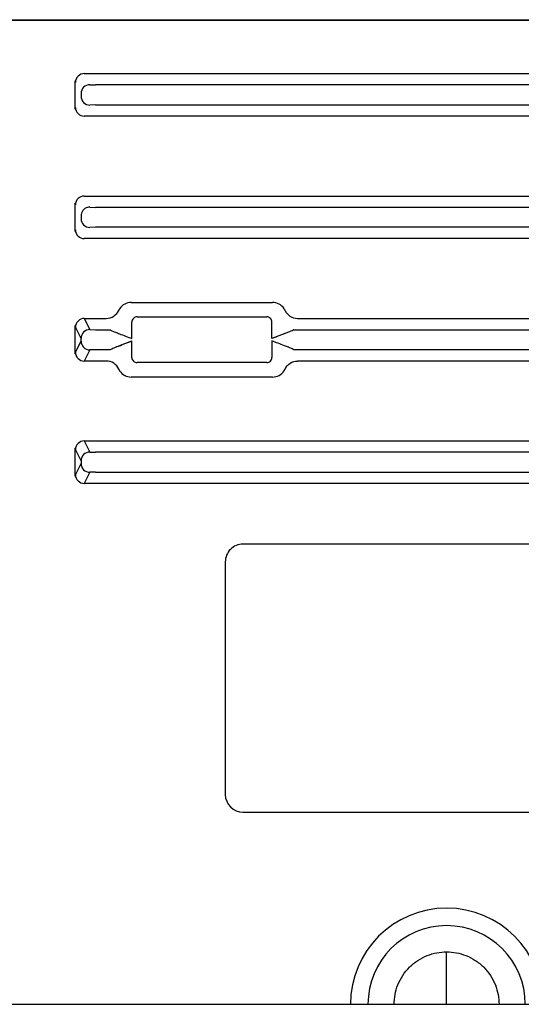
# Model space of a CAD drawing. Header units: millimetres. Extents: x 635 to 1283, y 8 to 421.
# Tile 8 of 12: x 1110 to 1138, y 249 to 305. Entities that reach past the tile are written whole.
import ezdxf

# ---------------------------------------------------------------- set-up
doc = ezdxf.new("R2010")
doc.units = ezdxf.units.MM
doc.header["$LTSCALE"] = 32.67
doc.layers.add('20_ALL_FEATURES', color=7, linetype='CONTINUOUS')

msp = doc.modelspace()

# ---------------------------------------------------------------- linework, layer by layer
at = {"layer": '20_ALL_FEATURES'}
for p, q in [((1086.760968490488, 304.9702772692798), (1217.275687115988, 304.9702772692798)), ((1217.275687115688, 304.9264872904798), (1086.760968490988, 304.9264872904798)), ((1113.287310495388, 301.8865751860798), (1184.539837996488, 301.8865752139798)), ((1112.779268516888, 299.8624819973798), (1112.779269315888, 301.4781126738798)), ((1113.605559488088, 301.2498831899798), (1113.925434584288, 301.2387129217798)), ((1184.751548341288, 301.2387130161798), (1113.925434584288, 301.2387129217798)), ((1113.105635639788, 300.7501877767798), (1113.105635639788, 300.5903667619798)), ((1113.925434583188, 300.1018416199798), (1113.605559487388, 300.0906713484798)), ((1113.925434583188, 300.1018416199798), (1184.754076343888, 300.1018412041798)), ((1145.052639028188, 299.4539793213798), (1113.287313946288, 299.4539793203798)), ((1112.779268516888, 292.8624819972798), (1112.779269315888, 294.4781126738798)), ((1113.287310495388, 294.8865751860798), (1143.539837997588, 294.8865752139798)), ((1113.605559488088, 294.2498831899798), (1113.925434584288, 294.2387129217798)), ((1143.751548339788, 294.2387130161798), (1113.925434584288, 294.2387129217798)), ((1113.105712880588, 293.7586723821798), (1113.105635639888, 293.7501877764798)), ((1113.105635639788, 293.7501877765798), (1113.105635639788, 293.5903667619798)), ((1113.925434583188, 293.1018416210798), (1113.605559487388, 293.0906713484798)), ((1143.751501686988, 293.1018415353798), (1113.925434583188, 293.1018416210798)), ((1143.539861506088, 292.4539793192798), (1113.287313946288, 292.4539793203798)), ((1115.982825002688, 288.8056582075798), (1124.053830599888, 288.8056582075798)), ((1113.287310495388, 287.8865751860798), (1113.605559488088, 287.2498831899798)), ((1113.287310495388, 287.8865751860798), (1114.539837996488, 287.8865752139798)), ((1116.309633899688, 287.9789270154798), (1123.727024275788, 287.9789284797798)), ((1125.496794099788, 287.8865752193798), (1145.052639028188, 287.8865752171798)), ((1112.779269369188, 285.8624801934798), (1112.779269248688, 287.4781056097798)), ((1113.105635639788, 286.7501877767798), (1112.787386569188, 287.3868799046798)), ((1113.605559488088, 287.2498831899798), (1113.925434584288, 287.2387129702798)), ((1113.925434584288, 287.2387129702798), (1114.751548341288, 287.2387130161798)), ((1116.009682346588, 286.7390115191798), (1116.009676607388, 287.6789736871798)), ((1124.026973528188, 286.7390119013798), (1124.026977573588, 287.6789711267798)), ((1125.285153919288, 287.2387130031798), (1225.116739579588, 287.2387129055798)), ((1112.787386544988, 285.9536745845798), (1113.105635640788, 286.5903666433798)), ((1113.105635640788, 286.5903666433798), (1113.105635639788, 286.7501877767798)), ((1115.069725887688, 286.2400208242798), (1116.009674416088, 286.6015407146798)), ((1116.009678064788, 285.6615835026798), (1116.009682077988, 286.6015426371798)), ((1124.026973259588, 286.6015430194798), (1124.026978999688, 285.6615808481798)), ((1124.966929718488, 287.1005337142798), (1124.026981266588, 286.7390138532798)), ((1113.605559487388, 286.0906713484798), (1113.287313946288, 285.4539793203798)), ((1113.925434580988, 286.1018415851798), (1113.605559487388, 286.0906713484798)), ((1114.751501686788, 286.1018415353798), (1113.925434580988, 286.1018415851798)), ((1225.116739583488, 286.1018415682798), (1125.285107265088, 286.1018415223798)), ((1114.539861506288, 285.4539793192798), (1113.287313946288, 285.4539793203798)), ((1145.052639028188, 285.4539793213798), (1125.496817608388, 285.4539793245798)), ((1123.727021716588, 285.3616275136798), (1116.309631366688, 285.3616260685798)), ((1124.053830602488, 284.5348963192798), (1115.982825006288, 284.5348963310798)), ((1112.779269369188, 278.8624801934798), (1112.779269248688, 280.4781056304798)), ((1113.105635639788, 279.7501877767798), (1112.787386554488, 280.3868799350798)), ((1113.287310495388, 280.8865751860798), (1113.605559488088, 280.2498831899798)), ((1113.287310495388, 280.8865751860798), (1145.052639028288, 280.8865752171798)), ((1113.605559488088, 280.2498831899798), (1113.925434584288, 280.2387129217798)), ((1184.751548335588, 280.2387130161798), (1113.925434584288, 280.2387129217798)), ((1112.787386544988, 278.9536745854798), (1113.105635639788, 279.5903667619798)), ((1113.105635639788, 279.7501877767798), (1113.105635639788, 279.5903667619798)), ((1113.605559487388, 279.0906713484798), (1113.287313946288, 278.4539793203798)), ((1113.925434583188, 279.1018416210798), (1113.605559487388, 279.0906713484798)), ((1113.925434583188, 279.1018416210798), (1184.751501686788, 279.1018415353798)), ((1184.539861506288, 278.4539793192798), (1113.287313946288, 278.4539793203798)), ((1145.668327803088, 274.9807588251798), (1122.368327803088, 274.9807588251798)), ((1121.357846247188, 273.9702772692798), (1121.357846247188, 260.6702772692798)), ((1122.368327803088, 259.6597957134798), (1143.654114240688, 259.6597957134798)), ((1134.018327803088, 248.6702772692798), (1134.018327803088, 251.6702772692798)), ((1074.418327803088, 248.6702772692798), (1229.618327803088, 248.6702772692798))]:
    msp.add_line(p, q, dxfattribs=at)
for points in [[(1115.069725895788, 286.2400208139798), (1115.161121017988, 286.2744276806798), (1115.256095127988, 286.3111090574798), (1115.354648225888, 286.3496016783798), (1115.457204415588, 286.3892437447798), (1115.563339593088, 286.4298064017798), (1115.671781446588, 286.4715776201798), (1115.782105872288, 286.5144599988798), (1115.894736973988, 286.5578932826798), (1116.009674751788, 286.6015398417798)], [(1124.966929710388, 287.1005337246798), (1124.875534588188, 287.0661268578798), (1124.780560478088, 287.0294454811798), (1124.682007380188, 286.9909528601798), (1124.579451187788, 286.9513107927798), (1124.473316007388, 286.9107481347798), (1124.364874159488, 286.8689769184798), (1124.254549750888, 286.8260945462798), (1124.141918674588, 286.7826612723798), (1124.026980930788, 286.7390147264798)]]:
    msp.add_lwpolyline(points, dxfattribs=at)
for centre, radius, start, end in [((1113.606565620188, 293.7461363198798), 0.5037478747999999, 90.1144358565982, 105.2859027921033), ((1113.614751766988, 293.9958772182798), 0.2541722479, 92.07255927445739, 102.3939452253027), ((1116.309612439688, 287.6789922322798), 0.2999300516, 89.99590054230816, 180.0035426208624), ((1123.727042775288, 287.6789926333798), 0.2999300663, 359.9958916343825, 90.00353389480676), ((1116.309612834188, 285.6615619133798), 0.2999300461, 179.9958758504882, 270.0035402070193), ((1123.727043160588, 285.6615623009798), 0.2999300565, 269.9959036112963, 0.0035430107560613), ((1122.368327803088, 273.9702772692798), 1.0104815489, 89.99999999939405, 180), ((1122.368327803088, 260.6702772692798), 1.0104815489, 180, 270), ((1134.018327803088, 248.6702772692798), 5.5, 0, 180), ((1134.018327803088, 248.6702772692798), 4.5, 0, 180)]:
    msp.add_arc(centre, radius, start, end, dxfattribs=at)
for points, knots in [([(1113.287310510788, 301.8865518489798), (1113.159794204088, 301.8864742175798), (1112.894262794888, 301.7798451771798), (1112.787438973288, 301.5143507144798), (1112.787352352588, 301.3868797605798)], [0, 0, 0, 0, 0.5000889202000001, 1, 1, 1, 1]), ([(1112.787386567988, 301.3868799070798), (1112.783311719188, 301.3950497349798), (1112.783843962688, 301.4270355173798), (1112.780284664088, 301.4567100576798), (1112.779269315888, 301.4781126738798)], [0, 0, 0, 0, 0.2987808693, 1, 1, 1, 1]), ([(1113.605559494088, 301.2498831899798), (1113.478045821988, 301.2498053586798), (1113.212515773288, 301.1431637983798), (1113.105713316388, 300.8776604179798), (1113.105635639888, 300.7501877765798)], [0, 0, 0, 0, 0.5000804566, 1, 1, 1, 1]), ([(1113.105635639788, 300.5903667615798), (1113.105713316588, 300.4628939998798), (1113.212516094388, 300.1973899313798), (1113.478047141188, 300.0907489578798), (1113.605561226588, 300.0906713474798)], [0, 0, 0, 0, 0.499918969, 1, 1, 1, 1]), ([(1112.779268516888, 299.8624819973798), (1112.780282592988, 299.8838703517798), (1112.783844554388, 299.9135317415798), (1112.783311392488, 299.9455032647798), (1112.787386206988, 299.9536739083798)], [0, 0, 0, 0, 0.7010627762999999, 1, 1, 1, 1]), ([(1112.787350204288, 299.9536747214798), (1112.787435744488, 299.8262030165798), (1112.894260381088, 299.5607055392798), (1113.159794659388, 299.4540771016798), (1113.287312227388, 299.4539998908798)], [0, 0, 0, 0, 0.4999100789, 1, 1, 1, 1]), ([(1112.787386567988, 294.3868799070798), (1112.783311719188, 294.3950497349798), (1112.783843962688, 294.4270355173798), (1112.780284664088, 294.4567100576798), (1112.779269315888, 294.4781126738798)], [0, 0, 0, 0, 0.2987808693, 1, 1, 1, 1]), ([(1113.287310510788, 294.8865518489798), (1113.159794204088, 294.8864742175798), (1112.894262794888, 294.7798451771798), (1112.787438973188, 294.5143507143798), (1112.787352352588, 294.3868797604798)], [0, 0, 0, 0, 0.5000889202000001, 1, 1, 1, 1]), ([(1113.473759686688, 294.2320627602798), (1113.372115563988, 294.2043067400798), (1113.181905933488, 294.0791276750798), (1113.107607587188, 293.8639604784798), (1113.105714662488, 293.7586723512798)], [0, 0, 0, 0, 0.500143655, 1, 1, 1, 1]), ([(1113.105635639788, 293.5903667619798), (1113.105713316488, 293.4628940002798), (1113.212516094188, 293.1973899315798), (1113.478047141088, 293.0907489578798), (1113.605561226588, 293.0906713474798)], [0, 0, 0, 0, 0.499918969, 1, 1, 1, 1]), ([(1112.779268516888, 292.8624819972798), (1112.780282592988, 292.8838703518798), (1112.783844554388, 292.9135317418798), (1112.783311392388, 292.9455032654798), (1112.787386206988, 292.9536739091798)], [0, 0, 0, 0, 0.7010627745, 1, 1, 1, 1]), ([(1112.787350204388, 292.9536747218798), (1112.787435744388, 292.8262030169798), (1112.894260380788, 292.5607055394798), (1113.159794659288, 292.4540771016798), (1113.287312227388, 292.4539998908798)], [0, 0, 0, 0, 0.4999100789, 1, 1, 1, 1]), ([(1114.539837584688, 287.8865752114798), (1114.692865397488, 287.8866206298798), (1114.996640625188, 287.9762255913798), (1115.201341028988, 288.2142057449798), (1115.262944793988, 288.3443301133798)], [0, 0, 0, 0, 0.5152488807, 1, 1, 1, 1]), ([(1115.314784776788, 288.4459666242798), (1115.306739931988, 288.4337523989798), (1115.293332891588, 288.4108873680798), (1115.275454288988, 288.3795530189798), (1115.269086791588, 288.3588158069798), (1115.261484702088, 288.3471999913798), (1115.262944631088, 288.3443297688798)], [0, 0, 0, 0, 0.3832826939, 0.7026928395, 0.9156107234, 1, 1, 1, 1]), ([(1115.982827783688, 288.8056582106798), (1115.852426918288, 288.8056828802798), (1115.587390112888, 288.7399372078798), (1115.386546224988, 288.5548865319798), (1115.314784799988, 288.4459666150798)], [0, 0, 0, 0, 0.4999348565, 1, 1, 1, 1]), ([(1124.721868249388, 288.4459705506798), (1124.650128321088, 288.5548573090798), (1124.449305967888, 288.7399157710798), (1124.184266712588, 288.8056823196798), (1124.053827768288, 288.8056582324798)], [0, 0, 0, 0, 0.4999164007, 1, 1, 1, 1]), ([(1124.773710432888, 288.3443309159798), (1124.775169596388, 288.3472010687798), (1124.767568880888, 288.3588167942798), (1124.761199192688, 288.3795576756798), (1124.743318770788, 288.4108924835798), (1124.729911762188, 288.4337584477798), (1124.721868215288, 288.4459705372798)], [0, 0, 0, 0, 0.0843760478, 0.2973116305, 0.6167941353, 1, 1, 1, 1]), ([(1124.773710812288, 288.3443301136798), (1124.835312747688, 288.2142096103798), (1125.040004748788, 287.9762354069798), (1125.343768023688, 287.8866256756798), (1125.496791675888, 287.8865752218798)], [0, 0, 0, 0, 0.4847504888, 1, 1, 1, 1]), ([(1113.287310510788, 287.8865518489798), (1113.159794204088, 287.8864742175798), (1112.894262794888, 287.7798451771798), (1112.787438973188, 287.5143507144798), (1112.787352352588, 287.3868797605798)], [0, 0, 0, 0, 0.5000889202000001, 1, 1, 1, 1]), ([(1112.787386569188, 287.3868799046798), (1112.783312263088, 287.3950486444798), (1112.783843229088, 287.4270317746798), (1112.780284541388, 287.4567041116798), (1112.779269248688, 287.4781056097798)], [0, 0, 0, 0, 0.2987639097, 1, 1, 1, 1]), ([(1113.605559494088, 287.2498831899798), (1113.478045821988, 287.2498053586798), (1113.212515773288, 287.1431637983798), (1113.105713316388, 286.8776604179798), (1113.105635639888, 286.7501877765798)], [0, 0, 0, 0, 0.5000804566, 1, 1, 1, 1]), ([(1114.751546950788, 287.2387129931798), (1114.764384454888, 287.2326137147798), (1114.868497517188, 287.1822958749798), (1114.975133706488, 287.1371576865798), (1115.069716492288, 287.1005405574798)], [0, 0, 0, 0, 0.1229092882, 1, 1, 1, 1]), ([(1125.285153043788, 287.2387129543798), (1125.272523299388, 287.2326849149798), (1125.168446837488, 287.1822490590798), (1125.061723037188, 287.1372610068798), (1124.966929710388, 287.1005337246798)], [0, 0, 0, 0, 0.1210035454, 1, 1, 1, 1]), ([(1113.105635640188, 286.5903667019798), (1113.105713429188, 286.4628938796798), (1113.212516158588, 286.1973899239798), (1113.478047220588, 286.0907487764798), (1113.605561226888, 286.0906713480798)], [0, 0, 0, 0, 0.4999192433, 1, 1, 1, 1]), ([(1115.069716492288, 287.1005405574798), (1115.146425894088, 287.0722742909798), (1115.459070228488, 286.9499560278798), (1115.772047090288, 286.8285727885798), (1116.009674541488, 286.7390145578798)], [0, 0, 0, 0, 0.243528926, 1, 1, 1, 1]), ([(1124.966939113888, 286.2400139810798), (1124.890229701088, 286.2682802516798), (1124.577585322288, 286.3905985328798), (1124.264608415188, 286.5119817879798), (1124.026980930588, 286.6015400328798)], [0, 0, 0, 0, 0.243528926, 1, 1, 1, 1]), ([(1114.751502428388, 286.1018415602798), (1114.764132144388, 286.1078695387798), (1114.868208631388, 286.1583054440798), (1114.974932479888, 286.2032934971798), (1115.069725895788, 286.2400208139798)], [0, 0, 0, 0, 0.1210030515, 1, 1, 1, 1]), ([(1125.285108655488, 286.1018415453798), (1125.272271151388, 286.1079408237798), (1125.168158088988, 286.1582586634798), (1125.061521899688, 286.2033968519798), (1124.966939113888, 286.2400139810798)], [0, 0, 0, 0, 0.1229092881, 1, 1, 1, 1]), ([(1112.779269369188, 285.8624801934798), (1112.780283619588, 285.8838700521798), (1112.783844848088, 285.9135322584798), (1112.783312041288, 285.9455045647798), (1112.787386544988, 285.9536745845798)], [0, 0, 0, 0, 0.7010935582, 1, 1, 1, 1]), ([(1112.787350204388, 285.9536746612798), (1112.787435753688, 285.8262029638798), (1112.894260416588, 285.5607055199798), (1113.159794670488, 285.4540771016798), (1113.287312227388, 285.4539998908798)], [0, 0, 0, 0, 0.4999100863, 1, 1, 1, 1]), ([(1115.262944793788, 284.9962244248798), (1115.201342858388, 285.1263449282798), (1114.996650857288, 285.3643191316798), (1114.692887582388, 285.4539288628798), (1114.539863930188, 285.4539793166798)], [0, 0, 0, 0, 0.4847504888, 1, 1, 1, 1]), ([(1124.773710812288, 284.9962244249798), (1124.836257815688, 285.1283411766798), (1125.042479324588, 285.3659023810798), (1125.345985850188, 285.4539344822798), (1125.496817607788, 285.4539793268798)], [0, 0, 0, 0, 0.4921595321, 1, 1, 1, 1]), ([(1115.262945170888, 284.9962236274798), (1115.261486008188, 284.9933534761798), (1115.269086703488, 284.9817377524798), (1115.275456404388, 284.9609968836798), (1115.293336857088, 284.9296621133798), (1115.306743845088, 284.9067961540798), (1115.314787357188, 284.8945840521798)], [0, 0, 0, 0, 0.0843760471, 0.2973116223, 0.6167941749, 1, 1, 1, 1]), ([(1115.314787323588, 284.8945840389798), (1115.386527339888, 284.7856973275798), (1115.587349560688, 284.6006387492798), (1115.852388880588, 284.5348722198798), (1115.982827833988, 284.5348963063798)], [0, 0, 0, 0, 0.4999164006, 1, 1, 1, 1]), ([(1124.053827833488, 284.5348963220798), (1124.184228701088, 284.5348716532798), (1124.449265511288, 284.6006173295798), (1124.650109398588, 284.7856680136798), (1124.721870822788, 284.8945879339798)], [0, 0, 0, 0, 0.4999348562, 1, 1, 1, 1]), ([(1124.721870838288, 284.8945879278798), (1124.729915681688, 284.9068021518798), (1124.743322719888, 284.9296671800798), (1124.761201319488, 284.9610015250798), (1124.767568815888, 284.9817387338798), (1124.775170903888, 284.9933545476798), (1124.773710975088, 284.9962247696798)], [0, 0, 0, 0, 0.383282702, 0.7026928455, 0.9156107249, 1, 1, 1, 1]), ([(1112.787386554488, 280.3868799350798), (1112.783312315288, 280.3950486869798), (1112.783843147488, 280.4270317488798), (1112.780284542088, 280.4567041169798), (1112.779269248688, 280.4781056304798)], [0, 0, 0, 0, 0.2987633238, 1, 1, 1, 1]), ([(1113.287310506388, 280.8865518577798), (1113.159794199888, 280.8864742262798), (1112.894262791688, 280.7798451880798), (1112.787438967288, 280.5143507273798), (1112.787352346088, 280.3868797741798)], [0, 0, 0, 0, 0.5000889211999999, 1, 1, 1, 1]), ([(1113.605559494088, 280.2498831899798), (1113.478045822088, 280.2498053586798), (1113.212515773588, 280.1431637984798), (1113.105713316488, 279.8776604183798), (1113.105635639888, 279.7501877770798)], [0, 0, 0, 0, 0.5000804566, 1, 1, 1, 1]), ([(1113.105635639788, 279.5903667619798), (1113.105713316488, 279.4628940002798), (1113.212516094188, 279.1973899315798), (1113.478047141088, 279.0907489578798), (1113.605561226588, 279.0906713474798)], [0, 0, 0, 0, 0.499918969, 1, 1, 1, 1]), ([(1112.779269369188, 278.8624801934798), (1112.780283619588, 278.8838700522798), (1112.783844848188, 278.9135322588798), (1112.783312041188, 278.9455045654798), (1112.787386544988, 278.9536745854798)], [0, 0, 0, 0, 0.7010935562, 1, 1, 1, 1]), ([(1112.787350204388, 278.9536747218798), (1112.787435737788, 278.8262030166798), (1112.894260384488, 278.5607055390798), (1113.159794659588, 278.4540771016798), (1113.287312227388, 278.4539998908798)], [0, 0, 0, 0, 0.49991008, 1, 1, 1, 1]), ([(1131.018327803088, 248.6702772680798), (1131.018327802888, 249.0450083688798), (1131.167442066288, 249.8323561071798), (1131.725355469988, 250.6813644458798), (1132.362638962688, 251.1948211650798), (1133.059287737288, 251.5596481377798), (1133.643596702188, 251.6702772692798), (1134.018327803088, 251.6702772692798)], [0, 0, 0, 0, 0.239792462, 0.4993419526, 0.6310433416, 0.7602075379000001, 1, 1, 1, 1]), ([(1134.018327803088, 251.6702772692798), (1134.393058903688, 251.6702772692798), (1134.977367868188, 251.5596481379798), (1135.674016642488, 251.1948211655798), (1136.311300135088, 250.6813644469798), (1136.869213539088, 249.8323561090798), (1137.018327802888, 249.0450083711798), (1137.018327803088, 248.6702772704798)], [0, 0, 0, 0, 0.239792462, 0.3689566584, 0.5006580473, 0.7602075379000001, 1, 1, 1, 1])]:
    msp.add_open_spline(points, degree=3, knots=knots, dxfattribs=at)

doc.saveas('drawing.dxf')
